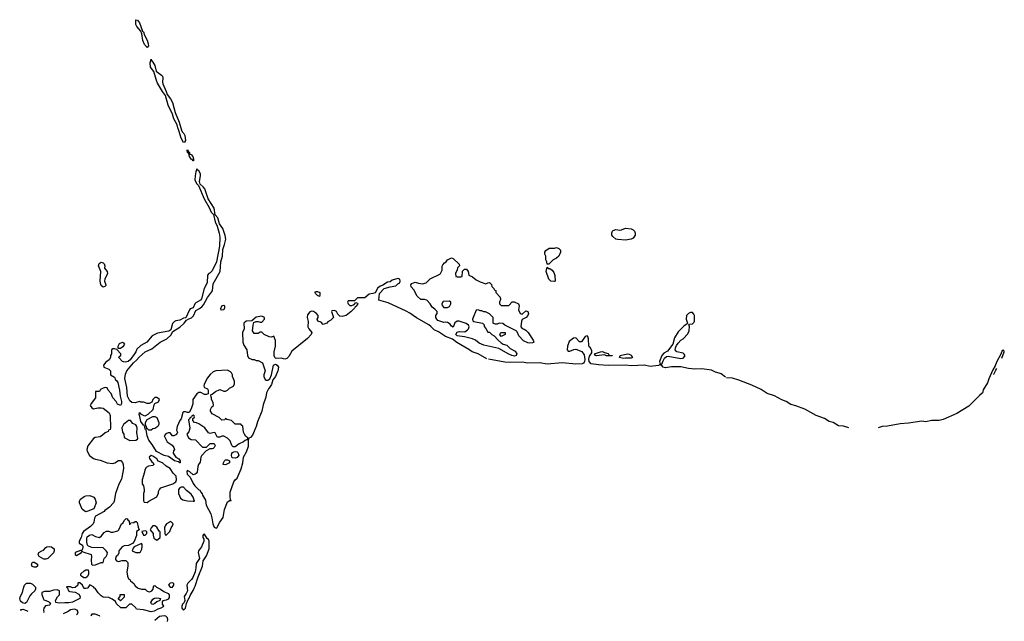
# Model space of a CAD drawing. Header units: inches. Extents: x 2347120 to 2490770, y 707513 to 877705.
# Tile 37 of 132: x 2457197 to 2467491, y 749652 to 755942. Entities that reach past the tile are written whole.
import ezdxf

# ---------------------------------------------------------------- set-up
doc = ezdxf.new("R2010")
doc.units = ezdxf.units.IN
doc.header["$MEASUREMENT"] = 0
for name, color, linetype in [('C4754', 7, 'Continuous'), ('C4755', 7, 'Continuous'), ('C4765', 7, 'Continuous')]:
    doc.layers.add(name, color=color, linetype=linetype)

msp = doc.modelspace()

# ---------------------------------------------------------------- linework, layer by layer
at = {"layer": 'C4754', "color": 5, "elevation": 40}
for points in [[(2457362, 750000), (2457362, 749990), (2457354, 749970), (2457320, 749940), (2457302, 749918), (2457270, 749849), (2457250, 749839), (2457226, 749846), (2457204, 749864), (2457197, 749890), (2457205, 749915), (2457225, 749955), (2457236, 750000)], [(2457696, 750000), (2457698, 749998), (2457706, 749970), (2457723, 749963), (2457776, 749956), (2457815, 749935), (2457828, 749910), (2457826, 749890), (2457749, 749851), (2457710, 749844), (2457670, 749847), (2457610, 749843), (2457574, 749850), (2457572, 749870), (2457591, 749909), (2457612, 749930), (2457612, 749970), (2457590, 749982), (2457550, 749978), (2457510, 749965), (2457456, 749964), (2457430, 749954), (2457429, 749931), (2457445, 749885), (2457450, 749878), (2457498, 749858), (2457508, 749850), (2457518, 749830), (2457510, 749822), (2457466, 749814), (2457449, 749791), (2457446, 749770), (2457449, 749749), (2457452, 749745)], [(2457905, 750000), (2457890, 749994), (2457870, 749994), (2457867, 750000)], [(2458647, 750000), (2458670, 749989), (2458705, 749965), (2458750, 749942), (2458759, 749930), (2458759, 749901), (2458750, 749883), (2458730, 749873), (2458694, 749866), (2458685, 749855), (2458687, 749830), (2458701, 749810), (2458696, 749804), (2458673, 749790), (2458640, 749780), (2458602, 749758), (2458570, 749751), (2458491, 749771), (2458418, 749778), (2458413, 749793), (2458370, 749831), (2458346, 749830), (2458307, 749793), (2458253, 749793), (2458210, 749834), (2458198, 749858), (2458165, 749885), (2458130, 749901), (2458070, 749905), (2458050, 749918), (2458018, 749950), (2457990, 749991), (2457981, 750000)], [(2458436, 750000), (2458470, 749989), (2458510, 749988), (2458529, 749969), (2458550, 749962), (2458563, 749963), (2458578, 749970), (2458592, 749990), (2458594, 750000)], [(2458948, 750000), (2458950, 749970), (2458938, 749942), (2458916, 749910), (2458922, 749870), (2458916, 749850), (2458900, 749830), (2458894, 749810), (2458893, 749790), (2458910, 749768), (2458930, 749790), (2458942, 749838), (2458960, 749880), (2458970, 749893), (2458978, 749922), (2459010, 749975), (2459021, 750000)], [(2457214, 749762), (2457210, 749774), (2457230, 749778), (2457270, 749765), (2457282, 749757)], [(2457770, 749779), (2457730, 749773), (2457705, 749755), (2457653, 749730)], [(2457791, 749720), (2457802, 749730), (2457809, 749750), (2457798, 749770), (2457770, 749779)], [(2457987, 749727), (2457953, 749727), (2457942, 749710), (2457942, 749710)], [(2458035, 749703), (2458030, 749708), (2457987, 749727)], [(2458708, 749708), (2458658, 749702), (2458610, 749662), (2458609, 749662)], [(2458742, 749652), (2458745, 749670), (2458741, 749690), (2458725, 749705), (2458708, 749708)]]:
    msp.add_lwpolyline(points, dxfattribs=at)
for points in [[(2458250, 749866), (2458228, 749888), (2458247, 749913), (2458248, 749932), (2458290, 749934), (2458290, 749906)], [(2458590, 749829), (2458575, 749835), (2458569, 749850), (2458590, 749885), (2458606, 749894), (2458624, 749896), (2458655, 749895), (2458671, 749890), (2458662, 749870), (2458630, 749857), (2458610, 749837)]]:
    msp.add_lwpolyline(points, close=True, dxfattribs=at)
at = {"layer": 'C4755', "color": 5, "elevation": 40}
for points in [[(2458530, 755650), (2458503, 755683), (2458483, 755723), (2458473, 755793), (2458462, 755822), (2458421, 755870), (2458411, 755890), (2458410, 755942), (2458430, 755938), (2458450, 755908), (2458482, 755822), (2458490, 755814), (2458501, 755781), (2458530, 755728), (2458542, 755690), (2458544, 755670)], [(2458910, 754657), (2458884, 754704), (2458862, 754782), (2458849, 754810), (2458843, 754843), (2458807, 754907), (2458794, 754954), (2458748, 755048), (2458720, 755150), (2458690, 755190), (2458639, 755279), (2458626, 755306), (2458599, 755399), (2458566, 755446), (2458561, 755490), (2458570, 755531), (2458574, 755514), (2458590, 755498), (2458610, 755462), (2458624, 755404), (2458681, 755361), (2458691, 755350), (2458694, 755334), (2458689, 755289), (2458693, 755270), (2458730, 755190), (2458739, 755159), (2458774, 755114), (2458795, 755075), (2458821, 754970), (2458865, 754870), (2458888, 754788), (2458896, 754770), (2458913, 754753), (2458923, 754730), (2458930, 754678), (2458919, 754661)], [(2459010, 754466), (2459001, 754481), (2458990, 754485), (2458973, 754510), (2458964, 754544), (2458955, 754550), (2458958, 754558), (2458950, 754555), (2458947, 754573), (2458950, 754585), (2458961, 754561), (2458970, 754559), (2458976, 754536), (2458990, 754532), (2459007, 754510), (2459014, 754486), (2459014, 754466)], [(2458070, 753146), (2458050, 753163), (2458045, 753175), (2458040, 753210), (2458047, 753310), (2458020, 753370), (2458027, 753393), (2458050, 753407), (2458070, 753401), (2458080, 753390), (2458086, 753370), (2458085, 753345), (2458110, 753310), (2458115, 753290), (2458088, 753230), (2458085, 753210), (2458099, 753170), (2458097, 753163), (2458089, 753151)], [(2459305, 752905), (2459301, 752921), (2459310, 752950), (2459330, 752959), (2459337, 752950), (2459339, 752930), (2459330, 752909)], [(2458226, 752506), (2458228, 752530), (2458242, 752558), (2458271, 752571), (2458284, 752564), (2458292, 752550), (2458277, 752523), (2458250, 752506)], [(2458350, 751753), (2458334, 751750), (2458282, 751710), (2458265, 751675), (2458272, 751630), (2458285, 751610), (2458290, 751574), (2458350, 751542), (2458410, 751545), (2458430, 751558), (2458433, 751567), (2458423, 751623), (2458427, 751670), (2458422, 751690), (2458410, 751706), (2458380, 751720), (2458355, 751750)], [(2458570, 751649), (2458549, 751649), (2458530, 751668), (2458526, 751666), (2458527, 751673), (2458514, 751710), (2458514, 751730), (2458530, 751762), (2458588, 751792), (2458610, 751792), (2458630, 751782), (2458651, 751730), (2458651, 751710), (2458642, 751690), (2458610, 751668), (2458590, 751666)], [(2458570, 751386), (2458550, 751370), (2458555, 751355), (2458579, 751319), (2458591, 751310), (2458598, 751290), (2458590, 751282), (2458545, 751275), (2458520, 751260), (2458504, 751236), (2458502, 751210), (2458478, 751130), (2458478, 751090), (2458491, 751070), (2458498, 751030), (2458498, 751010), (2458491, 750990), (2458493, 750913), (2458498, 750898), (2458530, 750894), (2458546, 750910), (2458630, 750954), (2458647, 750993), (2458648, 751010), (2458658, 751030), (2458674, 751046), (2458798, 751090), (2458830, 751112), (2458837, 751130), (2458833, 751170), (2458802, 751202), (2458770, 751251), (2458730, 751275), (2458690, 751308), (2458646, 751326), (2458630, 751350), (2458610, 751366), (2458590, 751379)], [(2459350, 751289), (2459326, 751290), (2459328, 751310), (2459338, 751330), (2459350, 751342), (2459370, 751342), (2459391, 751331), (2459390, 751309)], [(2459450, 751357), (2459421, 751361), (2459414, 751370), (2459413, 751390), (2459415, 751405), (2459423, 751417), (2459435, 751425), (2459450, 751426), (2459470, 751423), (2459477, 751417), (2459488, 751390), (2459470, 751365)], [(2458885, 751055), (2458871, 751049), (2458858, 751030), (2458856, 751010), (2458859, 750990), (2458880, 750940), (2458904, 750924), (2458950, 750912), (2459010, 750908), (2459026, 750910), (2459012, 750950), (2458990, 750981), (2458940, 751020), (2458910, 751053)], [(2457890, 750797), (2457870, 750806), (2457850, 750825), (2457821, 750890), (2457823, 750910), (2457833, 750930), (2457870, 750956), (2457890, 750964), (2457930, 750967), (2457971, 750950), (2457987, 750930), (2457997, 750890), (2457971, 750829), (2457910, 750804)], [(2458610, 750649), (2458590, 750649), (2458571, 750630), (2458562, 750610), (2458591, 750570), (2458592, 750552), (2458601, 750521), (2458630, 750502), (2458646, 750510), (2458666, 750530), (2458667, 750587), (2458656, 750596), (2458630, 750635)], [(2458770, 750694), (2458762, 750690), (2458732, 750670), (2458718, 750650), (2458711, 750630), (2458713, 750573), (2458718, 750558), (2458730, 750554), (2458768, 750590), (2458782, 750630), (2458795, 750650), (2458802, 750670), (2458786, 750690)], [(2458510, 750598), (2458474, 750590), (2458490, 750554), (2458510, 750552), (2458528, 750570), (2458526, 750590)], [(2457450, 750302), (2457402, 750330), (2457389, 750350), (2457399, 750370), (2457429, 750390), (2457445, 750395), (2457470, 750423), (2457482, 750430), (2457510, 750434), (2457531, 750431), (2457558, 750410), (2457558, 750390), (2457550, 750368), (2457490, 750309), (2457470, 750302)], [(2458470, 750466), (2458394, 750430), (2458384, 750416), (2458374, 750390), (2458410, 750372), (2458450, 750372), (2458460, 750380), (2458475, 750405), (2458479, 750439), (2458476, 750456)], [(2457350, 750217), (2457326, 750226), (2457319, 750250), (2457330, 750272), (2457350, 750272), (2457382, 750250), (2457385, 750230), (2457370, 750219)], [(2457890, 750108), (2457868, 750108), (2457843, 750123), (2457838, 750130), (2457835, 750150), (2457870, 750181), (2457890, 750191), (2457912, 750192), (2457918, 750178), (2457917, 750143), (2457904, 750116)], [(2458793, 750053), (2458770, 750050), (2458759, 750041), (2458754, 750030), (2458769, 750009), (2458790, 750007), (2458810, 750030), (2458809, 750049)]]:
    msp.add_lwpolyline(points, close=True, dxfattribs=at)
for points in [[(2460000, 752410), (2459990, 752401), (2459970, 752392), (2459930, 752402), (2459880, 752400), (2459870, 752402), (2459865, 752410), (2459859, 752430), (2459859, 752470), (2459872, 752530), (2459872, 752588), (2459853, 752633), (2459830, 752622), (2459805, 752625), (2459754, 752650), (2459730, 752674), (2459710, 752674), (2459690, 752662), (2459650, 752662), (2459632, 752690), (2459638, 752750), (2459645, 752775), (2459670, 752788), (2459690, 752788), (2459710, 752778), (2459730, 752778), (2459758, 752810), (2459758, 752830), (2459730, 752843), (2459670, 752831), (2459625, 752795), (2459570, 752790), (2459550, 752779), (2459542, 752770), (2459545, 752710), (2459527, 752670), (2459529, 752570), (2459540, 752540), (2459572, 752492), (2459579, 752430), (2459590, 752408), (2459629, 752389), (2459650, 752388), (2459670, 752378), (2459690, 752378), (2459734, 752354), (2459762, 752270), (2459748, 752230), (2459748, 752210), (2459762, 752182), (2459775, 752175), (2459790, 752174), (2459812, 752188), (2459828, 752230), (2459850, 752330), (2459870, 752341), (2459890, 752330), (2459903, 752310), (2459897, 752270), (2459870, 752210), (2459844, 752176), (2459830, 752128), (2459810, 752095), (2459797, 752083), (2459779, 752041), (2459770, 751996), (2459743, 751917), (2459730, 751849), (2459684, 751736), (2459670, 751690), (2459630, 751597), (2459610, 751574), (2459592, 751568), (2459590, 751554), (2459582, 751562), (2459582, 751570), (2459563, 751583), (2459548, 751608), (2459537, 751630), (2459530, 751694), (2459518, 751698), (2459510, 751714), (2459450, 751714), (2459412, 751752), (2459362, 751762), (2459350, 751774), (2459342, 751758), (2459310, 751754), (2459284, 751784), (2459210, 751822), (2459192, 751850), (2459193, 751867), (2459205, 751895), (2459222, 751910), (2459220, 751940), (2459202, 751970), (2459202, 751990), (2459194, 752010), (2459198, 752022), (2459210, 752026), (2459244, 752056), (2459290, 752075), (2459330, 752058), (2459350, 752058), (2459370, 752068), (2459390, 752088), (2459431, 752109), (2459444, 752136), (2459444, 752164), (2459422, 752210), (2459422, 752230), (2459412, 752250), (2459400, 752260), (2459370, 752278), (2459249, 752271), (2459221, 752259), (2459187, 752233), (2459161, 752199), (2459125, 752130), (2459124, 752110), (2459130, 752098), (2459162, 752082), (2459166, 752070), (2459166, 752030), (2459150, 752022), (2459130, 752022), (2459090, 752045), (2459070, 752043), (2459050, 752031), (2459006, 751970), (2459007, 751927), (2458990, 751874), (2458970, 751834), (2458950, 751834), (2458930, 751842), (2458910, 751842), (2458904, 751836), (2458884, 751770), (2458870, 751751), (2458842, 751690), (2458838, 751650), (2458846, 751630), (2458835, 751605), (2458810, 751592), (2458793, 751593), (2458770, 751622), (2458750, 751621), (2458726, 751614), (2458709, 751590), (2458738, 751530), (2458790, 751495), (2458809, 751470), (2458815, 751450), (2458805, 751435), (2458801, 751410), (2458830, 751370), (2458861, 751350), (2458874, 751330), (2458875, 751310), (2458870, 751308), (2458858, 751318), (2458815, 751330), (2458754, 751374), (2458707, 751387), (2458627, 751427), (2458581, 751501), (2458546, 751546), (2458530, 751590), (2458519, 751659), (2458510, 751661), (2458506, 751686), (2458499, 751699), (2458490, 751703), (2458462, 751742), (2458454, 751794), (2458446, 751814), (2458450, 751835), (2458460, 751820), (2458496, 751804), (2458510, 751802), (2458542, 751818), (2458592, 751868), (2458604, 751916), (2458611, 751929), (2458650, 751948), (2458658, 751970), (2458630, 751991), (2458610, 751991), (2458590, 751972), (2458578, 751942), (2458550, 751931), (2458530, 751931), (2458490, 751945), (2458465, 751945), (2458450, 751951), (2458405, 751935), (2458370, 751939), (2458350, 751957), (2458325, 752005), (2458316, 752096), (2458296, 752190), (2458303, 752237), (2458316, 752270), (2458387, 752353), (2458419, 752381), (2458446, 752414), (2458510, 752470), (2458579, 752501), (2458667, 752570), (2458736, 752604), (2458777, 752643), (2458799, 752681), (2458872, 752728), (2458916, 752770), (2458940, 752800), (2458964, 752816), (2458995, 752825), (2459014, 752846), (2459038, 752902), (2459078, 752922), (2459100, 752940), (2459118, 752962), (2459161, 753039), (2459214, 753106), (2459220, 753180), (2459292, 753310), (2459300, 753410), (2459318, 753470), (2459322, 753538), (2459340, 753590), (2459352, 753648), (2459347, 753687), (2459320, 753760), (2459287, 753807), (2459270, 753870), (2459241, 753901), (2459229, 753970), (2459168, 754068), (2459133, 754173), (2459115, 754195), (2459083, 754223), (2459078, 754250), (2459088, 754310), (2459087, 754327), (2459070, 754365), (2459058, 754370), (2459050, 754382), (2459038, 754350), (2459030, 754310), (2459029, 754269), (2459045, 754230), (2459067, 754207), (2459125, 754070), (2459179, 753979), (2459199, 753930), (2459225, 753905), (2459240, 753830), (2459262, 753782), (2459284, 753710), (2459288, 753670), (2459287, 753573), (2459255, 753410), (2459210, 753317), (2459190, 753296), (2459173, 753287), (2459161, 753270), (2459158, 753190), (2459126, 753130), (2459097, 753023), (2459086, 753010), (2459037, 752983), (2459028, 752972), (2459012, 752928), (2458981, 752919), (2458971, 752909), (2458935, 752825), (2458910, 752820), (2458870, 752799), (2458830, 752793), (2458814, 752786), (2458795, 752765), (2458779, 752701), (2458756, 752684), (2458637, 752663), (2458583, 752637), (2458525, 752570), (2458463, 752537), (2458422, 752498), (2458412, 752470), (2458399, 752450), (2458353, 752387), (2458330, 752370), (2458303, 752363), (2458284, 752364), (2458271, 752370), (2458234, 752410), (2458238, 752422), (2458254, 752430), (2458254, 752450), (2458214, 752494), (2458190, 752502), (2458170, 752502), (2458158, 752490), (2458158, 752450), (2458148, 752430), (2458148, 752410), (2458133, 752387), (2458098, 752362), (2458075, 752330), (2458078, 752310), (2458130, 752288), (2458148, 752270), (2458148, 752230), (2458190, 752206), (2458198, 752178), (2458210, 752169), (2458223, 752150), (2458241, 752070), (2458247, 752007), (2458262, 751950), (2458262, 751930), (2458250, 751907), (2458221, 751921), (2458206, 751950), (2458171, 751990), (2458153, 752033), (2458122, 752070), (2458110, 752094), (2458090, 752098), (2458069, 752091), (2458043, 752077), (2458030, 752054), (2457990, 752054), (2457989, 751990), (2457944, 751930), (2457935, 751910), (2457950, 751884), (2457970, 751875), (2458015, 751885), (2458050, 751885), (2458070, 751879), (2458133, 751833), (2458143, 751803), (2458148, 751672), (2458142, 751658), (2458126, 751650), (2458122, 751638), (2458090, 751622), (2458063, 751597), (2458038, 751582), (2457987, 751573), (2457970, 751565), (2457910, 751486), (2457900, 751450), (2457903, 751430), (2457927, 751387), (2457970, 751355), (2457990, 751347), (2458037, 751337), (2458110, 751310), (2458170, 751303), (2458192, 751310), (2458230, 751334), (2458254, 751334), (2458273, 751313), (2458279, 751290), (2458282, 751250), (2458277, 751210), (2458261, 751139), (2458235, 751085), (2458198, 750990), (2458186, 750910), (2458177, 750890), (2458136, 750844), (2458088, 750810), (2458080, 750800), (2457990, 750752), (2457979, 750730), (2457974, 750690), (2457964, 750670), (2457937, 750643), (2457863, 750590), (2457850, 750570), (2457841, 750530), (2457819, 750490), (2457818, 750478), (2457818, 750470), (2457855, 750450), (2457859, 750430), (2457855, 750405), (2457848, 750392), (2457832, 750392), (2457778, 750370), (2457778, 750350), (2457790, 750342), (2457810, 750349), (2457842, 750370), (2457842, 750378), (2457850, 750386), (2457858, 750378), (2457946, 750350), (2457949, 750330), (2457944, 750290), (2457949, 750249), (2457960, 750240), (2457990, 750242), (2458050, 750268), (2458070, 750266), (2458082, 750310), (2458102, 750330), (2458112, 750350), (2458114, 750370), (2458102, 750390), (2458070, 750422), (2457950, 750425), (2457918, 750438), (2457905, 750450), (2457899, 750479), (2457898, 750522), (2457903, 750537), (2457926, 750554), (2457950, 750561), (2457990, 750540), (2458031, 750529), (2458054, 750546), (2458080, 750580), (2458105, 750595), (2458130, 750594), (2458150, 750585), (2458170, 750584), (2458222, 750598), (2458234, 750610), (2458262, 750670), (2458278, 750682), (2458290, 750706), (2458310, 750726), (2458322, 750722), (2458330, 750706), (2458342, 750702), (2458346, 750666), (2458353, 750667), (2458358, 750682), (2458390, 750686), (2458404, 750696), (2458416, 750696), (2458427, 750687), (2458435, 750635), (2458446, 750610), (2458418, 750590), (2458419, 750550), (2458394, 750486), (2458375, 750465), (2458349, 750451), (2458335, 750445), (2458290, 750441), (2458269, 750430), (2458235, 750390), (2458235, 750365), (2458220, 750340), (2458206, 750330), (2458198, 750310), (2458200, 750300), (2458210, 750286), (2458220, 750280), (2458230, 750278), (2458270, 750289), (2458307, 750287), (2458328, 750268), (2458329, 750229), (2458319, 750170), (2458323, 750123), (2458335, 750095), (2458348, 750088), (2458355, 750075), (2458390, 750046), (2458403, 750023), (2458424, 750004), (2458436, 750000)], [(2459010, 751806), (2458998, 751802), (2458994, 751786), (2458978, 751782), (2458973, 751767), (2458962, 751758), (2458976, 751670), (2458966, 751634), (2458945, 751610), (2458962, 751570), (2458990, 751552), (2459034, 751550), (2459110, 751472), (2459150, 751472), (2459190, 751511), (2459232, 751512), (2459242, 751490), (2459232, 751470), (2459220, 751460), (2459210, 751455), (2459185, 751455), (2459145, 751435), (2459097, 751383), (2459091, 751370), (2459085, 751315), (2459065, 751290), (2459058, 751270), (2459051, 751210), (2459042, 751198), (2459031, 751189), (2459010, 751182), (2458976, 751216), (2458950, 751229), (2458943, 751217), (2458948, 751190), (2458979, 751159), (2459010, 751093), (2459027, 751070), (2459070, 751026), (2459082, 751022), (2459090, 751001), (2459104, 750984), (2459107, 750970), (2459139, 750919), (2459148, 750868), (2459195, 750775), (2459205, 750735), (2459215, 750670), (2459230, 750635), (2459250, 750625), (2459257, 750630), (2459290, 750690), (2459324, 750736), (2459340, 750820), (2459370, 750902), (2459399, 750919), (2459407, 750911)], [(2459408, 750915), (2459401, 750921), (2459402, 750930), (2459396, 750950), (2459399, 751001), (2459435, 751110), (2459449, 751131), (2459471, 751150), (2459513, 751247), (2459531, 751309), (2459537, 751370), (2459570, 751424), (2459590, 751485), (2459590, 751548), (2459570, 751549), (2459556, 751544), (2459538, 751530), (2459491, 751509), (2459450, 751475), (2459430, 751475), (2459415, 751490), (2459398, 751538), (2459370, 751568), (2459330, 751588), (2459310, 751588), (2459290, 751578), (2459270, 751578), (2459262, 751582), (2459242, 751622), (2459230, 751626), (2459190, 751615), (2459170, 751622), (2459134, 751674), (2459070, 751718), (2459047, 751727), (2459026, 751730), (2459006, 751750), (2459006, 751774), (2459022, 751778), (2459026, 751790), (2459022, 751802), (2459010, 751806)], [(2459021, 750000), (2459030, 750020), (2459063, 750117), (2459110, 750228), (2459116, 750284), (2459150, 750337), (2459177, 750410), (2459177, 750490), (2459170, 750506), (2459157, 750517), (2459130, 750564), (2459120, 750560), (2459111, 750550), (2459111, 750530), (2459123, 750510), (2459124, 750490), (2459097, 750430), (2459067, 750390), (2459063, 750370), (2459078, 750310), (2459042, 750258), (2459040, 750210), (2459032, 750168), (2459007, 750110), (2458992, 750088), (2458954, 750050), (2458945, 750030), (2458948, 750000)], [(2457236, 750000), (2457239, 750010), (2457249, 750031), (2457269, 750051), (2457310, 750052), (2457330, 750042), (2457362, 750010), (2457362, 750000)], [(2457867, 750000), (2457854, 750030), (2457827, 750053), (2457810, 750054), (2457806, 750050), (2457806, 750030), (2457776, 750004), (2457750, 750002), (2457730, 750012), (2457710, 750014), (2457690, 750014), (2457686, 750010), (2457696, 750000)], [(2457981, 750000), (2457970, 750011), (2457930, 750034), (2457910, 750002), (2457905, 750000)], [(2458594, 750000), (2458598, 750022), (2458610, 750026), (2458626, 750010), (2458647, 750000)]]:
    msp.add_lwpolyline(points, dxfattribs=at)
at = {"layer": 'C4765', "color": 5, "elevation": 40}
for points in [[(2463530, 753638), (2463450, 753644), (2463430, 753649), (2463397, 753677), (2463389, 753690), (2463387, 753713), (2463393, 753730), (2463402, 753738), (2463430, 753750), (2463470, 753740), (2463490, 753744), (2463530, 753764), (2463590, 753754), (2463610, 753744), (2463626, 753730), (2463632, 753710), (2463630, 753690), (2463619, 753670), (2463610, 753659), (2463590, 753649)], [(2462710, 753386), (2462708, 753410), (2462698, 753430), (2462698, 753470), (2462688, 753490), (2462688, 753510), (2462698, 753530), (2462733, 753553), (2462790, 753554), (2462810, 753562), (2462834, 753550), (2462850, 753534), (2462852, 753510), (2462832, 753470), (2462810, 753448), (2462774, 753430), (2462730, 753386)], [(2461770, 753254), (2461810, 753254), (2461822, 753258), (2461828, 753312), (2461847, 753333), (2461867, 753333), (2461885, 753310), (2461894, 753270), (2461930, 753252), (2461970, 753222), (2462010, 753202), (2462070, 753182), (2462090, 753192), (2462110, 753194), (2462130, 753174), (2462133, 753153), (2462154, 753130), (2462158, 753118), (2462174, 753110), (2462174, 753090), (2462222, 753042), (2462224, 753016), (2462214, 752990), (2462214, 752970), (2462230, 752954), (2462310, 752954), (2462347, 752993), (2462367, 752993), (2462411, 752971), (2462418, 752950), (2462412, 752910), (2462430, 752872), (2462450, 752862), (2462490, 752898), (2462511, 752891), (2462516, 752870), (2462510, 752848), (2462492, 752830), (2462452, 752808), (2462442, 752790), (2462438, 752730), (2462450, 752712), (2462470, 752707), (2462490, 752695), (2462512, 752672), (2462566, 752590), (2462571, 752569), (2462558, 752562), (2462530, 752559), (2462510, 752563), (2462465, 752585), (2462417, 752637), (2462399, 752679), (2462388, 752690), (2462268, 752748), (2462247, 752767), (2462210, 752768), (2462190, 752758), (2462170, 752758), (2462150, 752766), (2462146, 752770), (2462146, 752830), (2462110, 752868), (2462067, 752887), (2462050, 752888), (2462030, 752898), (2462010, 752898), (2461990, 752908), (2461970, 752906), (2461938, 752830), (2461932, 752810), (2461933, 752793), (2461945, 752785), (2462034, 752770), (2462052, 752752), (2462053, 752733), (2462070, 752714), (2462090, 752674), (2462110, 752674), (2462134, 752650), (2462157, 752637), (2462198, 752590), (2462230, 752563), (2462250, 752551), (2462290, 752539), (2462326, 752506), (2462376, 752476), (2462394, 752450), (2462387, 752430), (2462370, 752424), (2462341, 752430), (2462310, 752445), (2462205, 752505), (2462050, 752539), (2462001, 752561), (2461962, 752590), (2461930, 752605), (2461846, 752626), (2461770, 752638), (2461756, 752650), (2461770, 752676), (2461790, 752683), (2461850, 752679), (2461880, 752700), (2461889, 752710), (2461895, 752730), (2461889, 752749), (2461865, 752765), (2461790, 752789), (2461771, 752789), (2461746, 752774), (2461730, 752729), (2461710, 752738), (2461698, 752758), (2461670, 752775), (2461650, 752779), (2461630, 752775), (2461570, 752798), (2461558, 752810), (2461548, 752830), (2461549, 752850), (2461562, 752870), (2461562, 752890), (2461537, 752917), (2461510, 752935), (2461489, 752970), (2461455, 753010), (2461430, 753017), (2461390, 753015), (2461354, 753050), (2461317, 753117), (2461289, 753150), (2461288, 753170), (2461296, 753184), (2461330, 753198), (2461366, 753186), (2461410, 753181), (2461446, 753190), (2461490, 753232), (2461590, 753282), (2461598, 753290), (2461615, 753325), (2461615, 753365), (2461620, 753380), (2461639, 753401), (2461655, 753410), (2461670, 753432), (2461710, 753454), (2461730, 753445), (2461793, 753387), (2461794, 753370), (2461773, 753347), (2461772, 753328), (2461754, 753290), (2461758, 753258)], [(2462790, 753206), (2462750, 753209), (2462729, 753229), (2462702, 753310), (2462710, 753354), (2462722, 753342), (2462740, 753340), (2462764, 753324), (2462780, 753300), (2462792, 753268), (2462794, 753210)], [(2460330, 753049), (2460310, 753057), (2460290, 753079), (2460285, 753090), (2460290, 753101), (2460310, 753102), (2460336, 753090), (2460335, 753065)], [(2461690, 752998), (2461625, 752995), (2461612, 752970), (2461613, 752953), (2461630, 752934), (2461670, 752932), (2461690, 752942), (2461706, 752970), (2461706, 752990)], [(2462230, 752629), (2462218, 752650), (2462226, 752670), (2462273, 752673), (2462272, 752650)], [(2463390, 752428), (2463331, 752429), (2463310, 752438), (2463228, 752428), (2463218, 752430), (2463206, 752450), (2463270, 752471), (2463290, 752472), (2463310, 752462), (2463350, 752452), (2463358, 752438), (2463372, 752432), (2463390, 752431)], [(2463510, 752400), (2463469, 752410), (2463475, 752430), (2463550, 752448), (2463570, 752445), (2463590, 752433), (2463603, 752410), (2463590, 752404), (2463530, 752404)]]:
    msp.add_lwpolyline(points, close=True, dxfattribs=at)
for points in [[(2462082, 752398), (2461990, 752447), (2461929, 752469), (2461894, 752494), (2461768, 752568), (2461722, 752602), (2461649, 752629), (2461577, 752677), (2461530, 752701), (2461496, 752736), (2461473, 752753), (2461344, 752824), (2461275, 752875), (2461236, 752896), (2461050, 752982), (2460951, 753010), (2460960, 753080), (2461007, 753133), (2461070, 753150), (2461130, 753158), (2461150, 753179), (2461171, 753190), (2461176, 753210), (2461171, 753230), (2461150, 753235), (2461090, 753219), (2461070, 753203), (2461042, 753198), (2460994, 753166), (2460970, 753156), (2460943, 753137), (2460912, 753088), (2460890, 753078), (2460850, 753072), (2460807, 753033), (2460730, 753034), (2460698, 753002), (2460630, 753002), (2460625, 752990), (2460630, 752970), (2460650, 752954), (2460670, 752954), (2460695, 752965), (2460710, 752986), (2460730, 752978), (2460735, 752970), (2460722, 752958), (2460721, 752950), (2460703, 752937), (2460701, 752930), (2460661, 752890), (2460610, 752849), (2460570, 752840), (2460544, 752844), (2460522, 752862), (2460510, 752890), (2460490, 752903), (2460462, 752898), (2460457, 752890), (2460478, 752830), (2460450, 752799), (2460417, 752783), (2460409, 752770), (2460370, 752756), (2460350, 752778), (2460314, 752790), (2460308, 752810), (2460316, 752830), (2460316, 752850), (2460301, 752870), (2460270, 752891), (2460250, 752894), (2460230, 752887), (2460205, 752855), (2460201, 752830), (2460212, 752788), (2460211, 752730), (2460221, 752710), (2460251, 752671), (2460245, 752650), (2460205, 752610), (2460044, 752476), (2460010, 752420), (2460000, 752410)], [(2464576, 752203), (2464530, 752238), (2464510, 752247), (2464470, 752256), (2464430, 752278), (2464330, 752293), (2464252, 752288), (2464190, 752294), (2464110, 752313), (2464010, 752314), (2463950, 752302), (2463924, 752310), (2463910, 752326), (2463898, 752330), (2463901, 752339), (2463910, 752339), (2463923, 752377), (2463938, 752402), (2463960, 752420), (2463975, 752425), (2464110, 752400), (2464135, 752405), (2464153, 752427), (2464145, 752445), (2464134, 752454), (2464068, 752470), (2464051, 752490), (2464054, 752510), (2464064, 752536), (2464081, 752559), (2464110, 752590), (2464134, 752606), (2464181, 752659), (2464197, 752690), (2464199, 752739), (2464192, 752750), (2464201, 752759), (2464230, 752764), (2464245, 752775), (2464251, 752790), (2464251, 752850), (2464245, 752865), (2464230, 752882), (2464210, 752882), (2464190, 752872), (2464169, 752851), (2464164, 752810), (2464178, 752770), (2464176, 752764), (2464141, 752739), (2464082, 752678), (2464044, 752616), (2464024, 752550), (2463970, 752477), (2463930, 752457), (2463910, 752430), (2463886, 752370), (2463890, 752353), (2463898, 752342), (2463890, 752342), (2463888, 752332), (2463874, 752326), (2463790, 752317), (2463730, 752329), (2463590, 752323), (2463530, 752330), (2463350, 752326), (2463250, 752333), (2463170, 752345), (2463151, 752370), (2463148, 752392), (2463156, 752424), (2463180, 752460), (2463180, 752480), (2463165, 752510), (2463150, 752521), (2463146, 752530), (2463144, 752604), (2463138, 752630), (2463130, 752636), (2463109, 752631), (2463070, 752575), (2463050, 752575), (2463010, 752616), (2462987, 752613), (2462942, 752578), (2462924, 752530), (2462921, 752490), (2462930, 752475), (2462950, 752477), (2462990, 752495), (2463010, 752497), (2463073, 752473), (2463097, 752437), (2463104, 752390), (2463103, 752370), (2463098, 752362), (2463090, 752350), (2463076, 752344), (2463010, 752339), (2462870, 752353), (2462710, 752339), (2462630, 752354), (2462510, 752352), (2462450, 752360), (2462330, 752357), (2462270, 752361), (2462098, 752392)], [(2467465, 752402), (2467491, 752471), (2467486, 752486), (2467470, 752484), (2467456, 752444), (2467410, 752360), (2467397, 752323), (2467370, 752282), (2467330, 752188), (2467316, 752144), (2467270, 752074), (2467262, 752038), (2467259, 752039), (2467230, 752014), (2467119, 751901), (2466994, 751826), (2466850, 751763), (2466810, 751753), (2466730, 751751), (2466670, 751739), (2466630, 751743), (2466490, 751723), (2466402, 751718), (2466270, 751693), (2466214, 751690), (2466172, 751675)], [(2467382, 752233), (2467383, 752237), (2467401, 752279), (2467412, 752294)], [(2465865, 751676), (2465811, 751691), (2465757, 751697), (2465702, 751730), (2465660, 751740), (2465610, 751772), (2465525, 751805), (2465407, 751870), (2465310, 751906), (2465260, 751920), (2465212, 751952), (2465166, 751966), (2465090, 752011), (2465010, 752034), (2464950, 752075), (2464850, 752121), (2464714, 752174), (2464650, 752194), (2464585, 752199)]]:
    msp.add_lwpolyline(points, dxfattribs=at)

doc.saveas('drawing.dxf')
